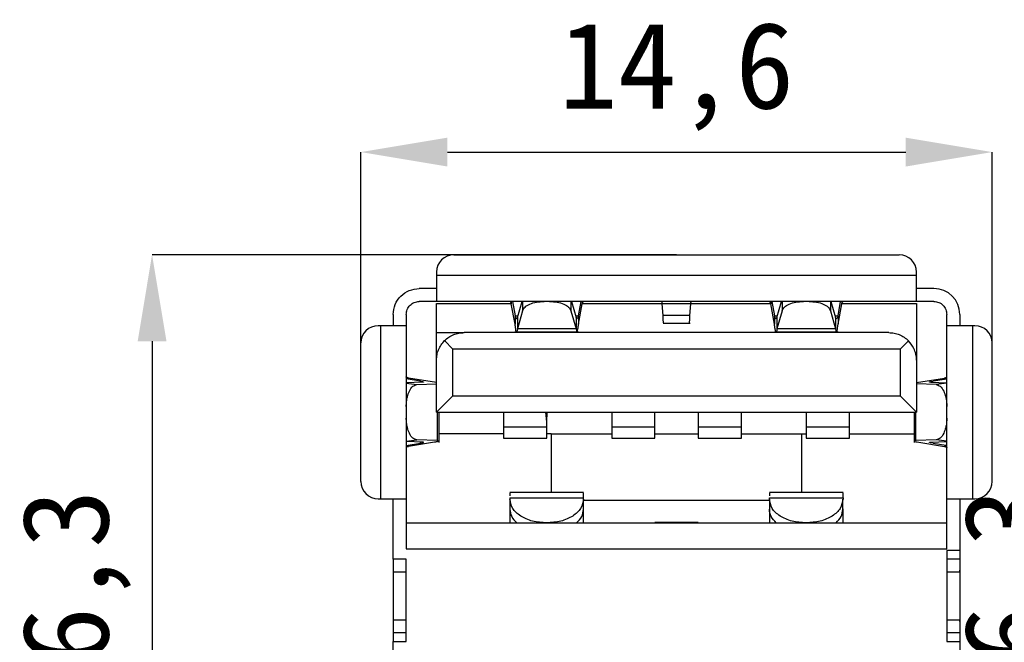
# Model space of a CAD drawing. Header units: millimetres. Extents: x 1628 to 1852, y 2209 to 2446.
# Tile 22 of 34: x 1748 to 1770, y 2333 to 2347. Entities that reach past the tile are written whole.
import ezdxf

# ---------------------------------------------------------------- set-up
doc = ezdxf.new("R2010")
doc.units = ezdxf.units.MM
doc.styles.add('黑体高度2mm', font='simhei.ttf', dxfattribs={"height": 2})
doc.dimstyles.new('红色高度2mm', dxfattribs={"dimtxt": 2, "dimasz": 2, "dimexe": 0, "dimexo": 0, "dimtad": 1, "dimdec": 1, "dimtxsty": '黑体高度2mm', "dimcen": 2.5, "dimclrd": 1, "dimclre": 1, "dimclrt": 1, "dimadec": 0, "dimazin": 0, "dimtfac": 1, "dimtdec": 1, "dimtmove": 0, "dimatfit": 3, "dimfxl": 1, "dimarcsym": 0})

# ---------------------------------------------------------------- blocks, each defined once
blk = doc.blocks.new('*D55')
at = {"color": 1, "lineweight": -2, "transparency": 16777216}
for p, q in [((1762.756, 2341.95), (1750.627, 2341.95)), ((1750.627, 2339.95), (1750.627, 2327.67)), ((1762.756, 2325.67), (1750.627, 2325.67))]:
    blk.add_line(p, q, dxfattribs=at)
at = {"color": 1, "transparency": 16777216}
for points in [[(1750.294, 2339.95), (1750.96, 2339.95), (1750.627, 2341.95)], [(1750.294, 2327.67), (1750.96, 2327.67), (1750.627, 2325.67)]]:
    blk.add_solid(points, dxfattribs=at)
at = {"layer": 'Defpoints', "color": 0, "transparency": 16777216}
for p in [(1762.756, 2341.95), (1750.627, 2325.67), (1762.756, 2325.67)]:
    blk.add_point(p, dxfattribs=at)
at = {"color": 1, "transparency": 16777216, "insert": (1748.878, 2333.81), "char_height": 2, "attachment_point": 5, "rotation": 90, "style": '黑体高度2mm'}
blk.add_mtext('16,3', dxfattribs=at)
blk = doc.blocks.new('*D56')
at = {"color": 1, "lineweight": -2, "transparency": 16777216}
for p, q in [((1755.456, 2338.31), (1755.456, 2344.324)), ((1757.456, 2344.324), (1768.056, 2344.324)), ((1770.056, 2338.31), (1770.056, 2344.324))]:
    blk.add_line(p, q, dxfattribs=at)
at = {"color": 1, "transparency": 16777216}
for points in [[(1757.456, 2344.657), (1757.456, 2343.99), (1755.456, 2344.324)], [(1768.056, 2344.657), (1768.056, 2343.99), (1770.056, 2344.324)]]:
    blk.add_solid(points, dxfattribs=at)
at = {"layer": 'Defpoints', "color": 0, "transparency": 16777216}
for p in [(1770.056, 2344.324), (1755.456, 2338.31), (1770.056, 2338.31)]:
    blk.add_point(p, dxfattribs=at)
at = {"color": 1, "transparency": 16777216, "insert": (1762.756, 2346.072), "char_height": 2, "attachment_point": 5, "style": '黑体高度2mm'}
blk.add_mtext('14,6', dxfattribs=at)
blk = doc.blocks.new('*D57')
at = {"color": 1, "lineweight": -2, "transparency": 16777216}
for p, q in [((1780.576, 2342.01), (1772.411, 2342.01)), ((1772.411, 2340.01), (1772.411, 2327.67)), ((1780.576, 2325.67), (1772.411, 2325.67))]:
    blk.add_line(p, q, dxfattribs=at)
at = {"color": 1, "transparency": 16777216}
for points in [[(1772.078, 2340.01), (1772.744, 2340.01), (1772.411, 2342.01)], [(1772.078, 2327.67), (1772.744, 2327.67), (1772.411, 2325.67)]]:
    blk.add_solid(points, dxfattribs=at)
at = {"layer": 'Defpoints', "color": 0, "transparency": 16777216}
for p in [(1780.576, 2342.01), (1772.411, 2325.67), (1780.576, 2325.67)]:
    blk.add_point(p, dxfattribs=at)
at = {"color": 1, "transparency": 16777216, "insert": (1770.662, 2333.84), "char_height": 2, "attachment_point": 5, "rotation": 90, "style": '黑体高度2mm'}
blk.add_mtext('16,3', dxfattribs=at)

msp = doc.modelspace()

# ---------------------------------------------------------------- linework, layer by layer
at = {"color": 7, "linetype": 'Continuous', "lineweight": 25}
for p, q in [((1757.606, 2341.95), (1767.906, 2341.95)), ((1757.206, 2341.55), (1757.206, 2341.47)), ((1768.306, 2341.47), (1757.206, 2341.47)), ((1768.306, 2341.47), (1768.306, 2341.55)), ((1757.206, 2341.17), (1756.806, 2341.17)), ((1768.706, 2341.17), (1768.306, 2341.17)), ((1757.206, 2340.87), (1756.806, 2340.87)), ((1768.306, 2340.87), (1757.206, 2340.87)), ((1757.206, 2340.82), (1758.937, 2340.82)), ((1758.003, 2340.87), (1758.003, 2340.869)), ((1758.935, 2340.87), (1758.935, 2340.816)), ((1759.021, 2340.348), (1758.935, 2340.816)), ((1758.961, 2340.87), (1759.021, 2340.541)), ((1759.079, 2340.497), (1759.184, 2340.87)), ((1760.327, 2340.87), (1760.432, 2340.497)), ((1760.49, 2340.541), (1760.551, 2340.87)), ((1760.49, 2340.348), (1760.576, 2340.816)), ((1760.576, 2340.87), (1760.576, 2340.816)), ((1760.577, 2340.82), (1762.428, 2340.82)), ((1761.508, 2340.869), (1761.508, 2340.87)), ((1763.085, 2340.816), (1762.427, 2340.816)), ((1762.445, 2340.548), (1762.427, 2340.816)), ((1763.067, 2340.548), (1763.085, 2340.816)), ((1763.083, 2340.82), (1764.934, 2340.82)), ((1764.003, 2340.87), (1764.003, 2340.869)), ((1764.935, 2340.87), (1764.935, 2340.816)), ((1765.021, 2340.348), (1764.935, 2340.816)), ((1764.961, 2340.87), (1765.021, 2340.541)), ((1765.079, 2340.497), (1765.184, 2340.87)), ((1766.327, 2340.87), (1766.432, 2340.497)), ((1766.49, 2340.541), (1766.551, 2340.87)), ((1766.49, 2340.348), (1766.576, 2340.816)), ((1766.576, 2340.87), (1766.576, 2340.816)), ((1766.577, 2340.82), (1768.306, 2340.82)), ((1767.508, 2340.869), (1767.508, 2340.87)), ((1768.706, 2340.87), (1768.306, 2340.87)), ((1756.206, 2340.57), (1756.206, 2340.31)), ((1756.506, 2340.57), (1756.506, 2340.31)), ((1759.021, 2340.541), (1759.021, 2340.348)), ((1759.197, 2340.655), (1759.079, 2340.237)), ((1760.315, 2340.655), (1760.432, 2340.237)), ((1760.49, 2340.541), (1760.49, 2340.348)), ((1763.067, 2340.548), (1762.445, 2340.548)), ((1765.021, 2340.541), (1765.021, 2340.348)), ((1765.197, 2340.655), (1765.079, 2340.237)), ((1766.315, 2340.655), (1766.432, 2340.237)), ((1766.49, 2340.541), (1766.49, 2340.348)), ((1769.006, 2340.31), (1769.006, 2340.57)), ((1769.306, 2340.57), (1769.306, 2340.31)), ((1755.906, 2340.31), (1755.856, 2340.31)), ((1755.906, 2340.31), (1755.906, 2336.31)), ((1756.506, 2340.31), (1756.506, 2336.31)), ((1759.079, 2340.497), (1759.079, 2340.237)), ((1760.432, 2340.497), (1760.432, 2340.237)), ((1762.443, 2340.37), (1763.068, 2340.37)), ((1765.079, 2340.497), (1765.079, 2340.237)), ((1766.432, 2340.497), (1766.432, 2340.237)), ((1769.006, 2336.31), (1769.006, 2340.31)), ((1769.606, 2336.31), (1769.606, 2340.31)), ((1769.656, 2340.31), (1769.606, 2340.31)), ((1757.206, 2340.15), (1757.841, 2340.15)), ((1757.206, 2339.515), (1757.206, 2340.15)), ((1767.666, 2340.15), (1757.841, 2340.15)), ((1759.02, 2340.17), (1760.492, 2340.17)), ((1760.432, 2340.237), (1759.079, 2340.237)), ((1765.02, 2340.17), (1766.492, 2340.17)), ((1766.432, 2340.237), (1765.079, 2340.237)), ((1755.456, 2336.71), (1755.456, 2339.91)), ((1757.586, 2339.77), (1757.392, 2339.964)), ((1768.118, 2339.962), (1767.926, 2339.77)), ((1770.056, 2336.71), (1770.056, 2339.91)), ((1756.507, 2339.812), (1756.506, 2339.812)), ((1767.926, 2339.77), (1757.586, 2339.77)), ((1757.586, 2338.69), (1757.586, 2339.77)), ((1767.926, 2339.77), (1767.926, 2338.69)), ((1757.206, 2338.31), (1757.206, 2339.515)), ((1768.306, 2339.51), (1768.306, 2338.31)), ((1756.506, 2339.1), (1756.559, 2339.1)), ((1756.834, 2339.025), (1756.506, 2339.078)), ((1756.879, 2339.001), (1756.506, 2338.985)), ((1757.206, 2338.996), (1756.559, 2339.1)), ((1756.75, 2338.948), (1757.206, 2338.967)), ((1768.306, 2338.996), (1768.952, 2339.1)), ((1768.761, 2338.948), (1768.306, 2338.967)), ((1768.633, 2339.001), (1769.006, 2338.985)), ((1769.006, 2339.077), (1768.688, 2339.026)), ((1769.006, 2339.1), (1768.952, 2339.1)), ((1757.206, 2338.31), (1757.586, 2338.69)), ((1757.586, 2338.69), (1767.926, 2338.69)), ((1767.926, 2338.69), (1768.306, 2338.31)), ((1757.206, 2338.31), (1768.306, 2338.31)), ((1757.223, 2338.31), (1757.223, 2337.652)), ((1757.263, 2337.612), (1757.263, 2338.31)), ((1758.756, 2338.31), (1758.756, 2337.971)), ((1759.756, 2338.081), (1759.736, 2338.31)), ((1759.746, 2338.31), (1759.756, 2338.199)), ((1759.756, 2338.31), (1759.756, 2338.199)), ((1761.256, 2338.31), (1761.256, 2337.971)), ((1762.256, 2337.971), (1762.256, 2338.31)), ((1763.256, 2338.31), (1763.256, 2337.971)), ((1764.256, 2337.971), (1764.256, 2338.31)), ((1765.756, 2338.31), (1765.756, 2337.971)), ((1766.756, 2337.971), (1766.756, 2338.31)), ((1768.25, 2338.31), (1768.25, 2337.612)), ((1768.29, 2337.652), (1768.29, 2338.31)), ((1759.756, 2338.081), (1759.756, 2338.199)), ((1759.756, 2337.971), (1759.756, 2338.081)), ((1758.756, 2337.81), (1757.263, 2337.81)), ((1758.756, 2337.971), (1759.756, 2337.971)), ((1759.856, 2337.81), (1759.756, 2337.81)), ((1759.856, 2337.81), (1761.256, 2337.81)), ((1759.856, 2337.81), (1759.856, 2336.45)), ((1761.256, 2337.971), (1762.256, 2337.971)), ((1762.256, 2337.81), (1763.256, 2337.81)), ((1763.256, 2337.971), (1764.256, 2337.971)), ((1764.256, 2337.81), (1765.656, 2337.81)), ((1765.656, 2337.81), (1765.756, 2337.81)), ((1765.656, 2336.45), (1765.656, 2337.81)), ((1765.756, 2337.971), (1766.756, 2337.971)), ((1766.756, 2337.81), (1768.25, 2337.81)), ((1756.879, 2337.619), (1756.506, 2337.635)), ((1756.506, 2337.542), (1756.834, 2337.595)), ((1757.156, 2337.615), (1756.559, 2337.52)), ((1757.223, 2337.652), (1756.75, 2337.672)), ((1758.756, 2337.707), (1759.756, 2337.707)), ((1761.256, 2337.707), (1762.256, 2337.707)), ((1763.256, 2337.707), (1764.256, 2337.707)), ((1765.756, 2337.707), (1766.756, 2337.707)), ((1768.761, 2337.672), (1768.29, 2337.652)), ((1768.357, 2337.616), (1768.952, 2337.52)), ((1768.633, 2337.619), (1769.006, 2337.635)), ((1768.688, 2337.593), (1768.985, 2337.546)), ((1756.506, 2337.52), (1756.559, 2337.52)), ((1769.006, 2337.52), (1768.952, 2337.52)), ((1756.506, 2336.808), (1756.507, 2336.808)), ((1760.608, 2336.45), (1758.903, 2336.45)), ((1766.608, 2336.45), (1764.903, 2336.45)), ((1755.856, 2336.31), (1755.906, 2336.31)), ((1756.206, 2334.91), (1756.206, 2336.31)), ((1756.506, 2336.31), (1756.506, 2335.15)), ((1758.903, 2336.333), (1758.903, 2336.296)), ((1758.903, 2336.333), (1760.608, 2336.333)), ((1758.903, 2336.296), (1758.903, 2336.066)), ((1760.603, 2336.066), (1760.603, 2336.296)), ((1760.608, 2336.296), (1760.608, 2336.333)), ((1764.903, 2336.27), (1760.608, 2336.27)), ((1764.903, 2336.296), (1764.903, 2336.333)), ((1764.903, 2336.333), (1766.608, 2336.333)), ((1764.903, 2336.296), (1764.903, 2336.066)), ((1766.603, 2336.066), (1766.603, 2336.296)), ((1766.608, 2336.333), (1766.608, 2336.296)), ((1769.006, 2335.15), (1769.006, 2336.31)), ((1769.306, 2336.31), (1769.306, 2335.11)), ((1769.606, 2336.31), (1769.656, 2336.31)), ((1758.903, 2336.066), (1758.903, 2335.75)), ((1760.608, 2335.75), (1760.608, 2336.078)), ((1764.903, 2336.066), (1764.903, 2335.75)), ((1766.608, 2335.75), (1766.608, 2336.078)), ((1762.256, 2335.75), (1762.256, 2335.76)), ((1763.256, 2335.76), (1762.256, 2335.76)), ((1763.256, 2335.76), (1763.256, 2335.75)), ((1756.506, 2335.75), (1769.006, 2335.75)), ((1756.506, 2335.15), (1769.006, 2335.15)), ((1769.306, 2335.11), (1769.006, 2335.11)), ((1769.006, 2335.11), (1769.006, 2333.01)), ((1769.306, 2335.11), (1769.306, 2334.91)), ((1756.506, 2334.91), (1756.206, 2334.91)), ((1756.506, 2333.01), (1756.506, 2334.91)), ((1769.306, 2334.91), (1769.006, 2334.91)), ((1769.306, 2334.91), (1769.306, 2334.76)), ((1769.306, 2334.76), (1769.306, 2333.36)), ((1756.208, 2334.61), (1756.206, 2334.61)), ((1756.206, 2334.61), (1756.206, 2333.501)), ((1769.283, 2334.61), (1769.006, 2334.61)), ((1756.206, 2333.501), (1756.208, 2333.51)), ((1769.006, 2333.51), (1769.283, 2333.51)), ((1769.306, 2333.36), (1769.306, 2333.21)), ((1756.506, 2333.21), (1756.206, 2333.21)), ((1769.306, 2333.21), (1769.006, 2333.21)), ((1769.306, 2333.21), (1769.306, 2333.01)), ((1756.206, 2333.01), (1756.506, 2333.01)), ((1756.206, 2331.81), (1756.206, 2333.01)), ((1769.006, 2333.01), (1769.306, 2333.01)), ((1769.306, 2333.01), (1769.306, 2331.81))]:
    msp.add_line(p, q, dxfattribs=at)
at = {"color": 8, "linetype": 'Continuous', "lineweight": 25}
for p, q in [((1759.197, 2340.87), (1759.197, 2340.655)), ((1760.315, 2340.87), (1760.315, 2340.655)), ((1765.197, 2340.87), (1765.197, 2340.655)), ((1766.315, 2340.87), (1766.315, 2340.655)), ((1759.021, 2340.541), (1759.092, 2340.541)), ((1760.42, 2340.541), (1760.49, 2340.541)), ((1765.021, 2340.541), (1765.092, 2340.541)), ((1766.42, 2340.541), (1766.49, 2340.541)), ((1756.506, 2338.982), (1756.75, 2338.948)), ((1756.834, 2338.999), (1756.834, 2339.025)), ((1769.006, 2338.982), (1768.761, 2338.948)), ((1756.506, 2337.638), (1756.75, 2337.672)), ((1756.834, 2337.595), (1756.834, 2337.621)), ((1769.006, 2337.638), (1768.761, 2337.672))]:
    msp.add_line(p, q, dxfattribs=at)
at = {"color": 7, "linetype": 'Continuous', "lineweight": 25}
for centre, radius, start, end in [((1757.606, 2341.55), 0.4, 90, 180), ((1767.906, 2341.55), 0.4, 0, 90), ((1768.706, 2340.57), 0.6, 0, 90), ((1755.856, 2339.91), 0.4, 90, 180), ((1769.656, 2339.91), 0.4, 0, 90), ((1755.856, 2336.71), 0.4, 180, 270), ((1769.656, 2336.71), 0.4, 270, 0)]:
    msp.add_arc(centre, radius, start, end, dxfattribs=at)
for points in [[(1757.206, 2341.47), (1757.206, 2341.391), (1757.206, 2341.234), (1757.206, 2341.036), (1757.206, 2340.897), (1757.206, 2340.879), (1757.206, 2340.87)], [(1768.306, 2340.87), (1768.306, 2340.879), (1768.306, 2340.897), (1768.306, 2341.036), (1768.306, 2341.234), (1768.306, 2341.391), (1768.306, 2341.47)], [(1756.206, 2340.57), (1756.215, 2340.648), (1756.233, 2340.806), (1756.372, 2341.004), (1756.57, 2341.143), (1756.727, 2341.161), (1756.806, 2341.17)], [(1756.506, 2340.57), (1756.51, 2340.609), (1756.519, 2340.688), (1756.589, 2340.787), (1756.688, 2340.856), (1756.766, 2340.865), (1756.806, 2340.87)], [(1757.206, 2340.15), (1757.206, 2340.241), (1757.206, 2340.423), (1757.206, 2340.641), (1757.206, 2340.791), (1757.206, 2340.81), (1757.206, 2340.82)], [(1758.935, 2340.816), (1758.933, 2340.824), (1758.928, 2340.84), (1758.92, 2340.857), (1758.913, 2340.868), (1758.908, 2340.869), (1758.905, 2340.87)], [(1759.197, 2340.655), (1759.211, 2340.684), (1759.24, 2340.742), (1759.357, 2340.812), (1759.513, 2340.86), (1759.632, 2340.867), (1759.692, 2340.87)], [(1759.82, 2340.87), (1759.88, 2340.867), (1759.999, 2340.86), (1760.154, 2340.812), (1760.272, 2340.742), (1760.3, 2340.684), (1760.315, 2340.655)], [(1760.576, 2340.816), (1760.579, 2340.824), (1760.584, 2340.84), (1760.591, 2340.857), (1760.599, 2340.868), (1760.604, 2340.869), (1760.606, 2340.87)], [(1762.427, 2340.816), (1762.426, 2340.824), (1762.424, 2340.84), (1762.421, 2340.857), (1762.418, 2340.868), (1762.416, 2340.869), (1762.415, 2340.87)], [(1763.085, 2340.816), (1763.086, 2340.824), (1763.088, 2340.84), (1763.091, 2340.857), (1763.093, 2340.868), (1763.095, 2340.869), (1763.096, 2340.87)], [(1764.935, 2340.816), (1764.933, 2340.824), (1764.928, 2340.84), (1764.92, 2340.857), (1764.913, 2340.868), (1764.908, 2340.869), (1764.905, 2340.87)], [(1765.197, 2340.655), (1765.211, 2340.684), (1765.24, 2340.742), (1765.357, 2340.812), (1765.513, 2340.86), (1765.632, 2340.867), (1765.692, 2340.87)], [(1765.82, 2340.87), (1765.88, 2340.867), (1765.999, 2340.86), (1766.154, 2340.812), (1766.272, 2340.742), (1766.3, 2340.684), (1766.315, 2340.655)], [(1766.576, 2340.816), (1766.579, 2340.824), (1766.584, 2340.84), (1766.591, 2340.857), (1766.599, 2340.868), (1766.604, 2340.869), (1766.606, 2340.87)], [(1768.306, 2340.82), (1768.306, 2340.814), (1768.306, 2340.801), (1768.306, 2340.704), (1768.306, 2340.556), (1768.306, 2340.365), (1768.306, 2340.146), (1768.306, 2339.919), (1768.306, 2339.696), (1768.306, 2339.572), (1768.306, 2339.51)], [(1768.706, 2340.87), (1768.745, 2340.865), (1768.824, 2340.856), (1768.923, 2340.787), (1768.992, 2340.688), (1769.001, 2340.609), (1769.006, 2340.57)], [(1759.079, 2340.497), (1759.074, 2340.487), (1759.065, 2340.468), (1759.05, 2340.469), (1759.036, 2340.492), (1759.026, 2340.525), (1759.021, 2340.541)], [(1760.49, 2340.541), (1760.486, 2340.525), (1760.476, 2340.492), (1760.461, 2340.469), (1760.447, 2340.468), (1760.437, 2340.487), (1760.432, 2340.497)], [(1765.079, 2340.497), (1765.074, 2340.487), (1765.065, 2340.468), (1765.05, 2340.469), (1765.036, 2340.492), (1765.026, 2340.525), (1765.021, 2340.541)], [(1766.49, 2340.541), (1766.486, 2340.525), (1766.476, 2340.492), (1766.461, 2340.469), (1766.447, 2340.468), (1766.437, 2340.487), (1766.432, 2340.497)], [(1756.506, 2340.31), (1756.497, 2340.31), (1756.479, 2340.31), (1756.34, 2340.31), (1756.142, 2340.31), (1755.984, 2340.31), (1755.906, 2340.31)], [(1759.05, 2340.177), (1759.045, 2340.193), (1759.036, 2340.224), (1759.026, 2340.307), (1759.021, 2340.348)], [(1760.461, 2340.177), (1760.466, 2340.193), (1760.476, 2340.224), (1760.486, 2340.307), (1760.49, 2340.348)], [(1765.05, 2340.177), (1765.045, 2340.193), (1765.036, 2340.224), (1765.026, 2340.307), (1765.021, 2340.348)], [(1766.461, 2340.177), (1766.466, 2340.193), (1766.476, 2340.224), (1766.486, 2340.307), (1766.49, 2340.348)], [(1769.606, 2340.31), (1769.527, 2340.31), (1769.37, 2340.31), (1769.172, 2340.31), (1769.033, 2340.31), (1769.015, 2340.31), (1769.006, 2340.31)], [(1756.559, 2339.1), (1756.551, 2339.102), (1756.536, 2339.106), (1756.519, 2339.113), (1756.508, 2339.12), (1756.506, 2339.124), (1756.506, 2339.126)], [(1768.952, 2339.1), (1768.96, 2339.102), (1768.976, 2339.106), (1768.993, 2339.113), (1769.004, 2339.119), (1769.005, 2339.124), (1769.006, 2339.126)], [(1756.559, 2337.52), (1756.551, 2337.518), (1756.536, 2337.513), (1756.519, 2337.507), (1756.508, 2337.5), (1756.506, 2337.496), (1756.506, 2337.493)], [(1755.906, 2336.31), (1755.984, 2336.31), (1756.142, 2336.31), (1756.34, 2336.31), (1756.479, 2336.31), (1756.497, 2336.31), (1756.506, 2336.31)], [(1759.753, 2335.75), (1759.642, 2335.758), (1759.419, 2335.774), (1759.138, 2335.901), (1758.941, 2336.081), (1758.916, 2336.225), (1758.903, 2336.296)], [(1760.603, 2336.296), (1760.59, 2336.225), (1760.565, 2336.081), (1760.368, 2335.901), (1760.087, 2335.774), (1759.864, 2335.758), (1759.753, 2335.75)], [(1765.753, 2335.75), (1765.642, 2335.758), (1765.419, 2335.774), (1765.138, 2335.901), (1764.941, 2336.081), (1764.916, 2336.225), (1764.903, 2336.296)], [(1766.603, 2336.296), (1766.59, 2336.225), (1766.565, 2336.081), (1766.368, 2335.901), (1766.087, 2335.774), (1765.864, 2335.758), (1765.753, 2335.75)], [(1769.006, 2336.31), (1769.015, 2336.31), (1769.033, 2336.31), (1769.172, 2336.31), (1769.37, 2336.31), (1769.527, 2336.31), (1769.606, 2336.31)], [(1758.903, 2336.066), (1758.91, 2336.01), (1758.924, 2335.896), (1759.015, 2335.799), (1759.06, 2335.75)], [(1760.446, 2335.75), (1760.491, 2335.799), (1760.582, 2335.896), (1760.596, 2336.01), (1760.603, 2336.066)], [(1765.06, 2335.75), (1765.015, 2335.799), (1764.924, 2335.896), (1764.91, 2336.01), (1764.903, 2336.066)], [(1766.446, 2335.75), (1766.491, 2335.799), (1766.582, 2335.896), (1766.596, 2336.01), (1766.603, 2336.066)], [(1756.206, 2334.91), (1756.206, 2334.908), (1756.206, 2334.903), (1756.206, 2334.868), (1756.206, 2334.819), (1756.206, 2334.76), (1756.206, 2334.701), (1756.206, 2334.651), (1756.206, 2334.617), (1756.206, 2334.612), (1756.206, 2334.61)], [(1756.506, 2334.61), (1756.467, 2334.61), (1756.388, 2334.61), (1756.297, 2334.61), (1756.232, 2334.61), (1756.216, 2334.61), (1756.208, 2334.61)], [(1756.206, 2333.501), (1756.206, 2333.494), (1756.206, 2333.479), (1756.206, 2333.437), (1756.206, 2333.387), (1756.206, 2333.334), (1756.206, 2333.284), (1756.206, 2333.243), (1756.206, 2333.215), (1756.206, 2333.212), (1756.206, 2333.21)], [(1756.208, 2333.51), (1756.216, 2333.51), (1756.232, 2333.51), (1756.298, 2333.51), (1756.388, 2333.51), (1756.467, 2333.51), (1756.506, 2333.51)], [(1756.206, 2333.21), (1756.206, 2333.207), (1756.206, 2333.201), (1756.206, 2333.155), (1756.206, 2333.088), (1756.206, 2333.036), (1756.206, 2333.01)]]:
    msp.add_open_spline(points, degree=3, dxfattribs=at)
for points, knots in [([(1762.458, 2340.377), (1762.458, 2340.376), (1762.455, 2340.372), (1762.45, 2340.428), (1762.447, 2340.508), (1762.445, 2340.548)], [0, 0, 0, 0, 0.2, 0.6, 1, 1, 1, 1]), ([(1763.053, 2340.377), (1763.054, 2340.376), (1763.057, 2340.372), (1763.061, 2340.428), (1763.065, 2340.508), (1763.067, 2340.548)], [0, 0, 0, 0, 0.2, 0.6, 1, 1, 1, 1]), ([(1757.392, 2339.964), (1757.423, 2339.992), (1757.479, 2340.043), (1757.592, 2340.103), (1757.713, 2340.142), (1757.8, 2340.147), (1757.841, 2340.15)], [0, 0, 0, 0, 0.311752, 0.575362, 0.799941, 1, 1, 1, 1]), ([(1759.079, 2340.237), (1759.074, 2340.21), (1759.067, 2340.171), (1759.06, 2340.176), (1759.057, 2340.177)], [0, 0, 0, 0, 0.666667, 1, 1, 1, 1]), ([(1760.432, 2340.237), (1760.437, 2340.21), (1760.444, 2340.171), (1760.452, 2340.176), (1760.454, 2340.177)], [0, 0, 0, 0, 0.666667, 1, 1, 1, 1]), ([(1765.079, 2340.237), (1765.074, 2340.21), (1765.067, 2340.171), (1765.06, 2340.176), (1765.057, 2340.177)], [0, 0, 0, 0, 0.666667, 1, 1, 1, 1]), ([(1766.432, 2340.237), (1766.437, 2340.21), (1766.444, 2340.171), (1766.452, 2340.176), (1766.454, 2340.177)], [0, 0, 0, 0, 0.6666667, 1, 1, 1, 1]), ([(1767.666, 2340.15), (1767.707, 2340.147), (1767.795, 2340.142), (1767.916, 2340.103), (1768.03, 2340.042), (1768.087, 2339.99), (1768.118, 2339.962)], [0, 0, 0, 0, 0.200059, 0.424637, 0.688248, 1, 1, 1, 1]), ([(1757.206, 2339.515), (1757.208, 2339.556), (1757.213, 2339.643), (1757.252, 2339.763), (1757.312, 2339.876), (1757.364, 2339.933), (1757.392, 2339.964)], [0, 0, 0, 0, 0.200059, 0.424638, 0.688248, 1, 1, 1, 1]), ([(1768.306, 2339.51), (1768.305, 2339.534), (1768.303, 2339.582), (1768.286, 2339.68), (1768.232, 2339.831), (1768.163, 2339.91), (1768.118, 2339.962)], [0, 0, 0, 0, 0.116489, 0.235686, 0.500522, 1, 1, 1, 1]), ([(1756.506, 2338.444), (1756.507, 2338.485), (1756.51, 2338.56), (1756.533, 2338.682), (1756.577, 2338.811), (1756.655, 2338.922), (1756.719, 2338.939), (1756.75, 2338.948)], [0, 0, 0, 0, 0.155482, 0.29091, 0.500822, 0.756898, 1, 1, 1, 1]), ([(1756.834, 2339.025), (1756.851, 2339.022), (1756.883, 2339.016), (1756.906, 2339.009), (1756.908, 2339.003), (1756.889, 2339.001), (1756.879, 2339.001)], [0, 0, 0, 0, 0.251224, 0.499919, 0.747416, 1, 1, 1, 1]), ([(1768.633, 2339.001), (1768.622, 2339.001), (1768.602, 2339.003), (1768.606, 2339.009), (1768.632, 2339.017), (1768.668, 2339.023), (1768.687, 2339.026)], [0, 0, 0, 0, 0.2525112, 0.5001349, 0.7497515, 1, 1, 1, 1]), ([(1768.761, 2338.948), (1768.792, 2338.939), (1768.857, 2338.922), (1768.935, 2338.811), (1768.979, 2338.682), (1769.002, 2338.56), (1769.004, 2338.484), (1769.006, 2338.444)], [0, 0, 0, 0, 0.24308, 0.499178, 0.709058, 0.844494, 1, 1, 1, 1]), ([(1756.75, 2337.672), (1756.719, 2337.68), (1756.655, 2337.697), (1756.577, 2337.808), (1756.533, 2337.937), (1756.51, 2338.06), (1756.507, 2338.135), (1756.506, 2338.175)], [0, 0, 0, 0, 0.2430798, 0.4991785, 0.7090581, 0.8444936, 1, 1, 1, 1]), ([(1769.006, 2338.175), (1769.004, 2338.135), (1769.002, 2338.06), (1768.979, 2337.937), (1768.935, 2337.808), (1768.857, 2337.698), (1768.792, 2337.68), (1768.761, 2337.672)], [0, 0, 0, 0, 0.155482, 0.29091, 0.500822, 0.756898, 1, 1, 1, 1]), ([(1758.756, 2337.971), (1758.756, 2337.928), (1758.756, 2337.844), (1758.756, 2337.758), (1758.756, 2337.71), (1758.756, 2337.712), (1758.756, 2337.712)], [0, 0, 0, 0, 0.278322, 0.556644, 0.834966, 1, 1, 1, 1]), ([(1759.756, 2337.712), (1759.756, 2337.712), (1759.756, 2337.71), (1759.756, 2337.758), (1759.756, 2337.844), (1759.756, 2337.928), (1759.756, 2337.971)], [0, 0, 0, 0, 0.165034, 0.443356, 0.721678, 1, 1, 1, 1]), ([(1761.256, 2337.971), (1761.256, 2337.928), (1761.256, 2337.844), (1761.256, 2337.758), (1761.256, 2337.71), (1761.256, 2337.712), (1761.256, 2337.712)], [0, 0, 0, 0, 0.278322, 0.556644, 0.834966, 1, 1, 1, 1]), ([(1762.256, 2337.712), (1762.256, 2337.712), (1762.256, 2337.71), (1762.256, 2337.758), (1762.256, 2337.844), (1762.256, 2337.928), (1762.256, 2337.971)], [0, 0, 0, 0, 0.165034, 0.443356, 0.721678, 1, 1, 1, 1]), ([(1763.256, 2337.971), (1763.256, 2337.928), (1763.256, 2337.844), (1763.256, 2337.758), (1763.256, 2337.71), (1763.256, 2337.712), (1763.256, 2337.712)], [0, 0, 0, 0, 0.278322, 0.556644, 0.834966, 1, 1, 1, 1]), ([(1764.256, 2337.712), (1764.256, 2337.712), (1764.256, 2337.71), (1764.256, 2337.758), (1764.256, 2337.844), (1764.256, 2337.928), (1764.256, 2337.971)], [0, 0, 0, 0, 0.165034, 0.443356, 0.721678, 1, 1, 1, 1]), ([(1765.756, 2337.971), (1765.756, 2337.928), (1765.756, 2337.844), (1765.756, 2337.758), (1765.756, 2337.71), (1765.756, 2337.712), (1765.756, 2337.712)], [0, 0, 0, 0, 0.278322, 0.556644, 0.834966, 1, 1, 1, 1]), ([(1766.756, 2337.712), (1766.756, 2337.712), (1766.756, 2337.71), (1766.756, 2337.758), (1766.756, 2337.844), (1766.756, 2337.928), (1766.756, 2337.971)], [0, 0, 0, 0, 0.165034, 0.443356, 0.721678, 1, 1, 1, 1]), ([(1756.834, 2337.595), (1756.845, 2337.597), (1756.865, 2337.6), (1756.891, 2337.606), (1756.907, 2337.611), (1756.907, 2337.617), (1756.889, 2337.618), (1756.879, 2337.619)], [0, 0, 0, 0, 0.157305, 0.298682, 0.532834, 0.752482, 1, 1, 1, 1]), ([(1757.223, 2337.652), (1757.235, 2337.651), (1757.26, 2337.649), (1757.267, 2337.641), (1757.244, 2337.632), (1757.202, 2337.623), (1757.172, 2337.618), (1757.156, 2337.615)], [0, 0, 0, 0, 0.1966219, 0.4285415, 0.6957913, 0.8434183, 1, 1, 1, 1]), ([(1768.29, 2337.652), (1768.275, 2337.651), (1768.246, 2337.648), (1768.249, 2337.64), (1768.283, 2337.628), (1768.332, 2337.62), (1768.357, 2337.616)], [0, 0, 0, 0, 0.249996, 0.499877, 0.748, 1, 1, 1, 1]), ([(1768.687, 2337.594), (1768.668, 2337.597), (1768.632, 2337.602), (1768.606, 2337.61), (1768.602, 2337.617), (1768.622, 2337.618), (1768.633, 2337.619)], [0, 0, 0, 0, 0.250283, 0.499864, 0.747459, 1, 1, 1, 1]), ([(1768.952, 2337.52), (1768.961, 2337.518), (1768.982, 2337.512), (1769.002, 2337.503), (1769.005, 2337.497), (1769.006, 2337.494)], [0, 0, 0, 0, 0.283961, 0.67783, 1, 1, 1, 1]), ([(1758.903, 2336.443), (1758.903, 2336.443), (1758.903, 2336.444), (1758.903, 2336.397), (1758.903, 2336.378)], [0, 0, 0, 0, 0.600388, 1, 1, 1, 1]), ([(1760.608, 2336.333), (1760.608, 2336.371), (1760.608, 2336.439), (1760.608, 2336.442), (1760.608, 2336.443)], [0, 0, 0, 0, 0.562108, 1, 1, 1, 1]), ([(1764.903, 2336.443), (1764.903, 2336.443), (1764.903, 2336.444), (1764.903, 2336.397), (1764.903, 2336.378)], [0, 0, 0, 0, 0.600388, 1, 1, 1, 1]), ([(1766.608, 2336.333), (1766.608, 2336.371), (1766.608, 2336.439), (1766.608, 2336.442), (1766.608, 2336.443)], [0, 0, 0, 0, 0.562108, 1, 1, 1, 1]), ([(1769.306, 2334.76), (1769.306, 2334.743), (1769.306, 2334.709), (1769.305, 2334.664), (1769.302, 2334.631), (1769.294, 2334.613), (1769.286, 2334.611), (1769.283, 2334.61)], [0, 0, 0, 0, 0.212496, 0.425034, 0.636723, 0.845173, 1, 1, 1, 1]), ([(1769.283, 2333.51), (1769.287, 2333.508), (1769.296, 2333.505), (1769.303, 2333.481), (1769.306, 2333.444), (1769.306, 2333.402), (1769.306, 2333.372), (1769.306, 2333.36)], [0, 0, 0, 0, 0.211948, 0.424161, 0.631558, 0.840822, 1, 1, 1, 1])]:
    msp.add_open_spline(points, degree=3, knots=knots, dxfattribs=at)

# ---------------------------------------------------------------- dimensions: what is measured, and where the dimension line sits
at = {"color": 3}
dim = msp.add_linear_dim(base=(1770.056, 2344.324), p1=(1755.456, 2338.31), p2=(1770.056, 2338.31), dimstyle='红色高度2mm', dxfattribs=at)
dim.commit()
dim.dimension.update_dxf_attribs({"geometry": '*D56', "text_midpoint": (1762.756, 2346.072)})
for base, p1, p2, picture, middle in [((1750.627, 2325.67), (1762.756, 2341.95), (1762.756, 2325.67), '*D55', (1748.878, 2333.81)), ((1772.411, 2325.67), (1780.576, 2342.01), (1780.576, 2325.67), '*D57', (1770.662, 2333.84))]:
    dim = msp.add_linear_dim(base=base, p1=p1, p2=p2, angle=90, dimstyle='红色高度2mm', dxfattribs=at)
    dim.commit()
    dim.dimension.update_dxf_attribs({"geometry": picture, "text_midpoint": middle})

doc.saveas('drawing.dxf')
